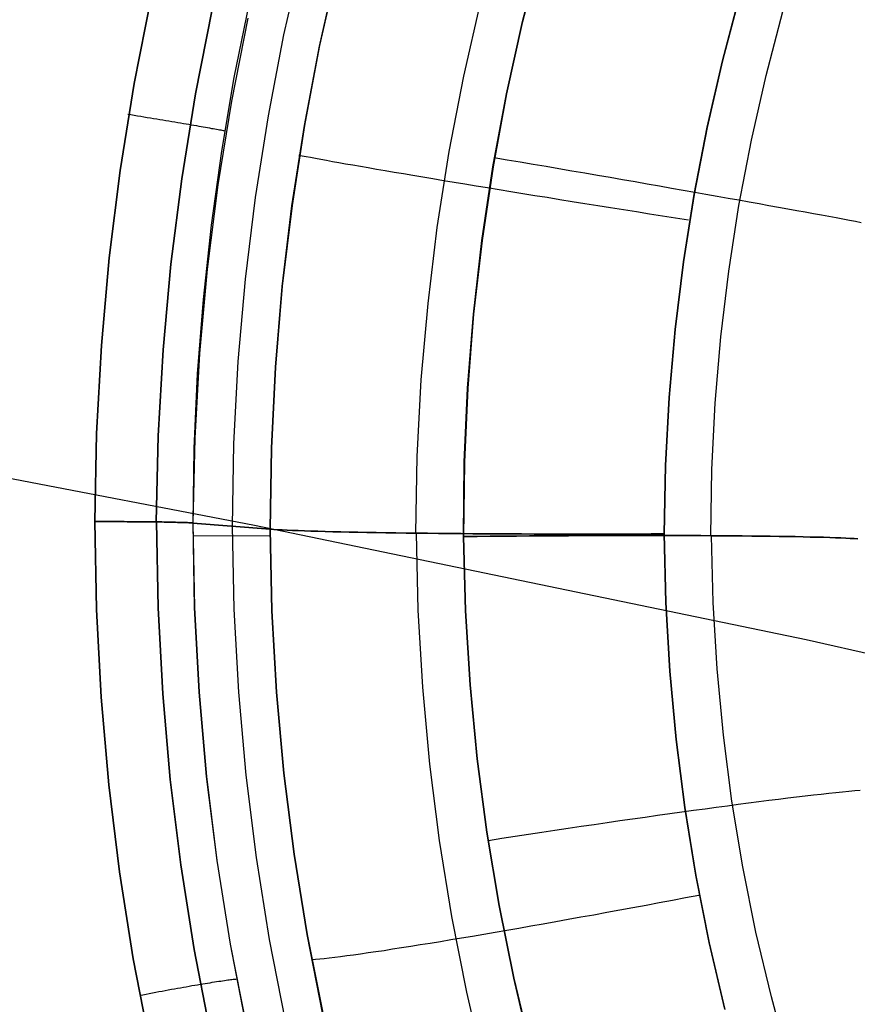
# Model space of a CAD drawing. Header units: millimetres. Extents: x -273 to 273, y -240 to 302.
# Tile 228 of 256: x 122 to 130, y 147 to 157. Entities that reach past the tile are written whole.
import ezdxf

# ---------------------------------------------------------------- set-up
doc = ezdxf.new("R2010")
doc.units = ezdxf.units.MM
doc.header["$MEASUREMENT"] = 0
doc.layers.add('IGES level 1', color=7, linetype='Continuous', true_color=0x3e413d)
doc.layers.add('IGES level 2', color=7, linetype='Continuous', true_color=0x008000)

msp = doc.modelspace()

# ---------------------------------------------------------------- linework, layer by layer
at = {"layer": 'IGES level 1'}
for p, q in [((126.913, 157.481, 415.18), (127.106, 158.227, 415.175)), ((126.917, 157.481, 415.181), (127.11, 158.227, 415.175)), ((124.625, 158.174, 406.81), (124.434, 157.34, 406.818)), ((124.806, 157.225, 405.358), (124.992, 158.046, 405.351)), ((124.993, 158.05, 405.351), (124.807, 157.229, 405.358)), ((122.884, 156.835, 409.069), (123.061, 157.731, 409.058)), ((123.061, 157.731, 409.058), (122.884, 156.835, 409.069)), ((128.987, 157.073, 402.396), (129.169, 157.758, 402.391)), ((129.169, 157.756, 402.391), (128.987, 157.072, 402.396)), ((123.52, 156.728, 408.883), (123.693, 157.604, 408.871)), ((123.693, 157.604, 408.871), (123.52, 156.728, 408.883)), ((123.921, 156.897, 408.346), (124.075, 157.656, 408.339)), ((126.303, 156.912, 403.148), (126.48, 157.688, 403.141)), ((124.064, 157.515, 408.319), (123.893, 156.652, 408.33)), ((129.439, 156.918, 414.437), (129.614, 157.584, 414.431)), ((126.747, 156.729, 415.188), (126.913, 157.481, 415.18)), ((126.751, 156.728, 415.188), (126.917, 157.481, 415.181)), ((124.434, 157.34, 406.818), (124.272, 156.5, 406.828)), ((124.807, 157.229, 405.358), (124.649, 156.402, 405.367)), ((124.649, 156.399, 405.367), (124.806, 157.225, 405.358)), ((128.828, 156.383, 402.402), (128.987, 157.073, 402.396)), ((128.987, 157.072, 402.396), (128.828, 156.381, 402.402)), ((123.791, 156.134, 408.355), (123.921, 156.897, 408.346)), ((126.152, 156.13, 403.158), (126.303, 156.912, 403.148)), ((129.287, 156.247, 414.444), (129.439, 156.918, 414.437)), ((122.739, 155.933, 409.083), (122.884, 156.835, 409.069)), ((122.884, 156.835, 409.069), (122.739, 155.933, 409.083)), ((123.377, 155.847, 408.896), (123.52, 156.728, 408.883)), ((123.52, 156.728, 408.883), (123.377, 155.847, 408.896)), ((126.606, 155.971, 415.198), (126.747, 156.729, 415.188)), ((126.61, 155.971, 415.198), (126.751, 156.728, 415.188)), ((123.893, 156.652, 408.33), (123.752, 155.784, 408.344)), ((122.817, 156.518, 409.092), (122.85, 156.513, 409.093)), ((122.85, 156.513, 409.093), (122.884, 156.507, 409.093)), ((122.884, 156.507, 409.093), (122.917, 156.502, 409.093)), ((122.917, 156.502, 409.093), (122.951, 156.496, 409.09)), ((122.951, 156.496, 409.09), (122.985, 156.491, 409.087)), ((122.985, 156.491, 409.087), (123.018, 156.485, 409.083)), ((123.018, 156.485, 409.083), (123.051, 156.48, 409.077)), ((123.051, 156.48, 409.077), (123.084, 156.474, 409.07)), ((123.084, 156.474, 409.07), (123.117, 156.469, 409.062)), ((124.272, 156.5, 406.828), (124.139, 155.655, 406.84)), ((123.117, 156.469, 409.062), (123.149, 156.464, 409.053)), ((123.149, 156.464, 409.053), (123.181, 156.458, 409.043)), ((123.181, 156.458, 409.043), (123.213, 156.453, 409.032)), ((123.213, 156.453, 409.032), (123.244, 156.448, 409.02)), ((123.244, 156.448, 409.02), (123.275, 156.442, 409.006)), ((123.275, 156.442, 409.006), (123.306, 156.437, 408.992)), ((123.306, 156.437, 408.992), (123.336, 156.432, 408.976)), ((123.336, 156.432, 408.976), (123.365, 156.427, 408.96)), ((123.365, 156.427, 408.96), (123.394, 156.422, 408.942)), ((123.394, 156.422, 408.942), (123.422, 156.417, 408.924)), ((123.422, 156.417, 408.924), (123.45, 156.413, 408.904)), ((123.45, 156.413, 408.904), (123.477, 156.408, 408.884)), ((123.477, 156.408, 408.884), (123.503, 156.403, 408.863)), ((123.503, 156.403, 408.863), (123.529, 156.399, 408.84)), ((123.529, 156.399, 408.84), (123.553, 156.395, 408.817)), ((123.553, 156.395, 408.817), (123.577, 156.39, 408.793)), ((123.577, 156.39, 408.793), (123.6, 156.386, 408.768)), ((123.6, 156.386, 408.768), (123.623, 156.382, 408.743)), ((123.623, 156.382, 408.743), (123.644, 156.379, 408.716)), ((123.644, 156.379, 408.716), (123.665, 156.375, 408.689)), ((123.665, 156.375, 408.689), (123.684, 156.371, 408.661)), ((123.684, 156.371, 408.661), (123.703, 156.368, 408.633)), ((123.703, 156.368, 408.633), (123.721, 156.365, 408.604)), ((124.52, 155.567, 405.377), (124.649, 156.399, 405.367)), ((124.649, 156.402, 405.367), (124.521, 155.57, 405.377)), ((128.693, 155.688, 402.41), (128.828, 156.383, 402.402)), ((128.828, 156.381, 402.402), (128.693, 155.686, 402.41)), ((123.721, 156.365, 408.604), (123.737, 156.362, 408.574)), ((123.737, 156.362, 408.574), (123.753, 156.359, 408.544)), ((123.753, 156.359, 408.544), (123.767, 156.356, 408.513)), ((123.767, 156.356, 408.513), (123.781, 156.354, 408.482)), ((123.781, 156.354, 408.482), (123.794, 156.351, 408.45)), ((123.794, 156.351, 408.45), (123.805, 156.349, 408.418)), ((123.805, 156.349, 408.418), (123.815, 156.347, 408.385)), ((123.815, 156.347, 408.385), (123.824, 156.345, 408.352)), ((129.158, 155.57, 414.453), (129.287, 156.247, 414.444)), ((123.684, 155.366, 408.365), (123.791, 156.134, 408.355)), ((124.627, 156.083, 405.251), (124.59, 156.091, 405.382)), ((124.668, 156.075, 405.121), (124.627, 156.083, 405.251)), ((124.714, 156.067, 404.992), (124.668, 156.075, 405.121)), ((124.764, 156.057, 404.865), (124.714, 156.067, 404.992)), ((126.028, 155.344, 403.17), (126.152, 156.13, 403.158)), ((126.618, 156.069, 415.211), (126.753, 156.046, 415.216)), ((124.819, 156.047, 404.74), (124.764, 156.057, 404.865)), ((124.877, 156.037, 404.617), (124.819, 156.047, 404.74)), ((124.94, 156.025, 404.496), (124.877, 156.037, 404.617)), ((125.007, 156.013, 404.377), (124.94, 156.025, 404.496)), ((125.077, 156.001, 404.26), (125.007, 156.013, 404.377)), ((125.152, 155.988, 404.146), (125.077, 156.001, 404.26)), ((125.23, 155.974, 404.035), (125.152, 155.988, 404.146)), ((125.312, 155.96, 403.927), (125.23, 155.974, 404.035)), ((125.398, 155.945, 403.821), (125.312, 155.96, 403.927)), ((126.492, 155.209, 415.209), (126.606, 155.971, 415.198)), ((126.496, 155.209, 415.209), (126.61, 155.971, 415.198)), ((126.753, 156.046, 415.216), (126.887, 156.023, 415.217)), ((126.887, 156.023, 415.217), (127.022, 156, 415.214)), ((127.022, 156, 415.214), (127.157, 155.977, 415.205)), ((127.157, 155.977, 415.205), (127.291, 155.954, 415.192)), ((122.625, 155.027, 409.099), (122.739, 155.933, 409.083)), ((122.739, 155.933, 409.083), (122.625, 155.027, 409.099)), ((125.487, 155.93, 403.719), (125.398, 155.945, 403.821)), ((125.58, 155.914, 403.619), (125.487, 155.93, 403.719)), ((125.676, 155.898, 403.523), (125.58, 155.914, 403.619)), ((125.775, 155.881, 403.43), (125.676, 155.898, 403.523)), ((125.878, 155.864, 403.341), (125.775, 155.881, 403.43)), ((125.983, 155.846, 403.256), (125.878, 155.864, 403.341)), ((127.291, 155.954, 415.192), (127.425, 155.931, 415.175)), ((127.425, 155.931, 415.175), (127.558, 155.908, 415.153)), ((127.558, 155.908, 415.153), (127.69, 155.885, 415.126)), ((127.69, 155.885, 415.126), (127.821, 155.863, 415.094)), ((127.821, 155.863, 415.094), (127.951, 155.84, 415.058)), ((123.264, 154.961, 408.912), (123.377, 155.847, 408.896)), ((123.377, 155.847, 408.896), (123.264, 154.961, 408.912)), ((123.752, 155.784, 408.344), (123.642, 154.911, 408.36)), ((126.091, 155.828, 403.174), (125.983, 155.846, 403.256)), ((126.202, 155.81, 403.095), (126.091, 155.828, 403.174)), ((126.315, 155.791, 403.021), (126.202, 155.81, 403.095)), ((126.431, 155.772, 402.951), (126.315, 155.791, 403.021)), ((126.549, 155.753, 402.885), (126.431, 155.772, 402.951)), ((127.951, 155.84, 415.058), (128.08, 155.818, 415.018)), ((128.08, 155.818, 415.018), (128.207, 155.796, 414.973)), ((128.207, 155.796, 414.973), (128.333, 155.774, 414.924)), ((128.333, 155.774, 414.924), (128.457, 155.752, 414.87)), ((124.139, 155.655, 406.84), (124.035, 154.806, 406.854)), ((126.669, 155.733, 402.823), (126.549, 155.753, 402.885)), ((126.792, 155.713, 402.765), (126.669, 155.733, 402.823)), ((126.916, 155.693, 402.711), (126.792, 155.713, 402.765)), ((127.042, 155.672, 402.662), (126.916, 155.693, 402.711)), ((127.169, 155.652, 402.617), (127.042, 155.672, 402.662)), ((128.457, 155.752, 414.87), (128.579, 155.731, 414.812)), ((128.579, 155.731, 414.812), (128.699, 155.709, 414.75)), ((128.583, 154.988, 402.42), (128.693, 155.688, 402.41)), ((128.693, 155.686, 402.41), (128.583, 154.987, 402.42)), ((128.699, 155.709, 414.75), (128.816, 155.689, 414.684)), ((128.816, 155.689, 414.684), (128.932, 155.668, 414.614)), ((128.932, 155.668, 414.614), (129.045, 155.648, 414.539)), ((124.521, 155.57, 405.377), (124.42, 154.734, 405.389)), ((124.42, 154.732, 405.389), (124.52, 155.567, 405.377)), ((127.298, 155.631, 402.577), (127.169, 155.652, 402.617)), ((127.429, 155.61, 402.541), (127.298, 155.631, 402.577)), ((127.56, 155.589, 402.509), (127.429, 155.61, 402.541)), ((127.693, 155.568, 402.482), (127.56, 155.589, 402.509)), ((127.826, 155.546, 402.46), (127.693, 155.568, 402.482)), ((129.045, 155.648, 414.539), (129.156, 155.629, 414.461)), ((129.052, 154.89, 414.464), (129.158, 155.57, 414.453)), ((129.156, 155.629, 414.461), (129.263, 155.609, 414.379)), ((129.263, 155.609, 414.379), (129.368, 155.591, 414.294)), ((129.368, 155.591, 414.294), (129.47, 155.572, 414.204)), ((129.47, 155.572, 414.204), (129.569, 155.554, 414.112)), ((129.569, 155.554, 414.112), (129.665, 155.537, 414.016)), ((127.96, 155.525, 402.443), (127.826, 155.546, 402.46)), ((128.094, 155.504, 402.43), (127.96, 155.525, 402.443)), ((128.229, 155.482, 402.421), (128.094, 155.504, 402.43)), ((128.364, 155.461, 402.418), (128.229, 155.482, 402.421)), ((128.499, 155.439, 402.419), (128.364, 155.461, 402.418)), ((129.665, 155.537, 414.016), (129.758, 155.52, 413.916)), ((129.758, 155.52, 413.916), (129.847, 155.504, 413.814)), ((129.847, 155.504, 413.814), (129.932, 155.488, 413.708)), ((129.932, 155.488, 413.708), (130.014, 155.473, 413.6)), ((130.014, 155.473, 413.6), (130.092, 155.459, 413.489)), ((130.092, 155.459, 413.489), (130.167, 155.445, 413.375)), ((123.601, 154.596, 408.377), (123.684, 155.366, 408.365)), ((128.634, 155.418, 402.424), (128.499, 155.439, 402.419)), ((130.167, 155.445, 413.375), (130.237, 155.431, 413.258)), ((130.237, 155.431, 413.258), (130.304, 155.419, 413.14)), ((130.304, 155.419, 413.14), (130.367, 155.407, 413.018)), ((130.367, 155.407, 413.018), (130.425, 155.396, 412.895)), ((125.932, 154.555, 403.183), (126.028, 155.344, 403.17)), ((126.404, 154.444, 415.222), (126.492, 155.209, 415.209)), ((126.408, 154.444, 415.223), (126.496, 155.209, 415.209)), ((122.543, 154.117, 409.117), (122.625, 155.027, 409.099)), ((122.625, 155.027, 409.099), (122.543, 154.117, 409.117)), ((123.183, 154.072, 408.93), (123.264, 154.961, 408.912)), ((123.264, 154.961, 408.912), (123.183, 154.072, 408.93)), ((128.496, 154.285, 402.432), (128.583, 154.988, 402.42)), ((128.583, 154.987, 402.42), (128.496, 154.284, 402.432)), ((123.642, 154.911, 408.36), (123.562, 154.035, 408.378)), ((128.97, 154.207, 414.476), (129.052, 154.89, 414.464)), ((124.035, 154.806, 406.854), (123.96, 153.954, 406.869)), ((124.42, 154.734, 405.389), (124.349, 153.895, 405.402)), ((124.349, 153.894, 405.402), (124.42, 154.732, 405.389)), ((123.541, 153.824, 408.39), (123.601, 154.596, 408.377)), ((125.862, 153.762, 403.198), (125.932, 154.555, 403.183)), ((126.343, 153.676, 415.238), (126.404, 154.444, 415.222)), ((126.347, 153.676, 415.238), (126.408, 154.444, 415.223)), ((128.434, 153.58, 402.445), (128.496, 154.285, 402.432)), ((128.496, 154.284, 402.432), (128.434, 153.579, 402.445)), ((128.912, 153.521, 414.491), (128.97, 154.207, 414.476)), ((122.492, 153.205, 409.137), (122.543, 154.117, 409.117)), ((122.543, 154.117, 409.117), (122.492, 153.205, 409.137)), ((123.132, 153.181, 408.95), (123.183, 154.072, 408.93)), ((123.183, 154.072, 408.93), (123.132, 153.181, 408.95)), ((123.562, 154.035, 408.378), (123.512, 153.157, 408.398)), ((123.96, 153.954, 406.869), (123.915, 153.099, 406.887)), ((123.506, 153.051, 408.404), (123.541, 153.824, 408.39)), ((124.349, 153.895, 405.402), (124.307, 153.054, 405.417)), ((124.307, 153.054, 405.417), (124.349, 153.894, 405.402)), ((125.821, 152.967, 403.215), (125.862, 153.762, 403.198)), ((126.308, 152.907, 415.254), (126.343, 153.676, 415.238)), ((126.313, 152.907, 415.255), (126.347, 153.676, 415.238)), ((128.396, 152.872, 402.46), (128.434, 153.58, 402.445)), ((128.434, 153.579, 402.445), (128.396, 152.872, 402.46)), ((128.877, 152.833, 414.507), (128.912, 153.521, 414.491)), ((122.474, 152.292, 409.16), (122.492, 153.205, 409.137)), ((122.492, 153.205, 409.137), (122.474, 152.292, 409.16)), ((123.113, 152.288, 408.972), (123.132, 153.181, 408.95)), ((123.132, 153.181, 408.95), (123.113, 152.288, 408.972)), ((123.512, 153.157, 408.398), (123.493, 152.277, 408.42)), ((123.915, 153.099, 406.887), (123.899, 152.244, 406.906)), ((123.494, 152.277, 408.42), (123.506, 153.051, 408.404)), ((124.294, 152.212, 405.434), (124.307, 153.054, 405.417)), ((124.307, 153.054, 405.417), (124.294, 152.212, 405.434)), ((125.806, 152.172, 403.234), (125.821, 152.967, 403.215)), ((126.3, 152.137, 415.273), (126.308, 152.907, 415.254)), ((126.305, 152.137, 415.273), (126.313, 152.907, 415.255)), ((128.396, 152.872, 402.46), (128.383, 152.164, 402.476)), ((128.383, 152.164, 402.476), (128.396, 152.872, 402.46)), ((128.866, 152.145, 414.525), (128.877, 152.833, 414.507)), ((122.491, 151.381, 409.174), (122.474, 152.292, 409.16)), ((122.474, 152.292, 409.16), (122.508, 152.292, 409.161)), ((122.474, 152.292, 409.16), (122.491, 151.381, 409.174)), ((122.508, 152.292, 409.161), (122.474, 152.292, 409.16)), ((122.508, 152.292, 409.161), (122.541, 152.292, 409.161)), ((122.542, 152.292, 409.161), (122.508, 152.292, 409.161)), ((122.541, 152.292, 409.161), (122.575, 152.292, 409.16)), ((122.576, 152.292, 409.16), (122.542, 152.292, 409.161)), ((122.575, 152.292, 409.16), (122.609, 152.292, 409.158)), ((122.61, 152.292, 409.158), (122.576, 152.292, 409.16)), ((122.609, 152.292, 409.158), (122.643, 152.292, 409.155)), ((122.644, 152.292, 409.154), (122.61, 152.292, 409.158)), ((122.643, 152.292, 409.155), (122.677, 152.292, 409.15)), ((122.677, 152.292, 409.15), (122.644, 152.292, 409.154)), ((122.677, 152.292, 409.15), (122.71, 152.292, 409.144)), ((122.711, 152.292, 409.144), (122.677, 152.292, 409.15)), ((122.71, 152.292, 409.144), (122.744, 152.292, 409.138)), ((122.744, 152.292, 409.137), (122.711, 152.292, 409.144)), ((122.744, 152.292, 409.138), (122.777, 152.292, 409.13)), ((122.778, 152.292, 409.129), (122.744, 152.292, 409.137)), ((122.777, 152.292, 409.13), (122.809, 152.291, 409.121)), ((122.81, 152.291, 409.12), (122.778, 152.292, 409.129)), ((122.809, 152.291, 409.121), (122.842, 152.291, 409.111)), ((122.843, 152.291, 409.11), (122.81, 152.291, 409.12)), ((122.842, 152.291, 409.111), (122.874, 152.291, 409.099)), ((122.875, 152.291, 409.099), (122.843, 152.291, 409.11)), ((122.874, 152.291, 409.099), (122.906, 152.291, 409.087)), ((122.907, 152.291, 409.086), (122.875, 152.291, 409.099)), ((122.906, 152.291, 409.087), (122.937, 152.291, 409.074)), ((122.938, 152.29, 409.073), (122.907, 152.291, 409.086)), ((122.937, 152.291, 409.074), (122.968, 152.29, 409.059)), ((122.969, 152.29, 409.059), (122.938, 152.29, 409.073)), ((122.968, 152.29, 409.059), (122.998, 152.29, 409.044)), ((122.999, 152.29, 409.043), (122.969, 152.29, 409.059)), ((122.998, 152.29, 409.044), (123.027, 152.29, 409.027)), ((123.029, 152.29, 409.026), (122.999, 152.29, 409.043)), ((123.027, 152.29, 409.027), (123.057, 152.289, 409.01)), ((123.058, 152.289, 409.009), (123.029, 152.29, 409.026)), ((123.057, 152.289, 409.01), (123.085, 152.289, 408.992)), ((123.087, 152.289, 408.99), (123.058, 152.289, 409.009)), ((123.085, 152.289, 408.992), (123.113, 152.288, 408.972)), ((123.115, 152.288, 408.971), (123.087, 152.289, 408.99)), ((123.113, 152.288, 408.972), (123.14, 152.288, 408.952)), ((123.131, 151.397, 408.985), (123.115, 152.288, 408.971)), ((123.115, 152.288, 408.971), (123.131, 151.397, 408.985)), ((123.142, 152.288, 408.95), (123.115, 152.288, 408.971)), ((123.14, 152.288, 408.952), (123.167, 152.288, 408.93)), ((123.169, 152.288, 408.929), (123.142, 152.288, 408.95)), ((123.167, 152.288, 408.93), (123.193, 152.287, 408.908)), ((123.194, 152.287, 408.907), (123.169, 152.288, 408.929)), ((123.193, 152.287, 408.908), (123.218, 152.287, 408.885)), ((123.219, 152.287, 408.883), (123.194, 152.287, 408.907)), ((123.218, 152.287, 408.885), (123.242, 152.286, 408.861)), ((123.244, 152.286, 408.86), (123.219, 152.287, 408.883)), ((123.242, 152.286, 408.861), (123.266, 152.286, 408.836)), ((123.267, 152.286, 408.835), (123.244, 152.286, 408.86)), ((123.266, 152.286, 408.836), (123.288, 152.285, 408.81)), ((123.289, 152.285, 408.809), (123.267, 152.286, 408.835)), ((123.288, 152.285, 408.81), (123.31, 152.285, 408.784)), ((123.311, 152.285, 408.783), (123.289, 152.285, 408.809)), ((123.31, 152.285, 408.784), (123.331, 152.284, 408.757)), ((123.332, 152.284, 408.756), (123.311, 152.285, 408.783)), ((123.331, 152.284, 408.757), (123.351, 152.284, 408.729)), ((123.352, 152.284, 408.728), (123.332, 152.284, 408.756)), ((123.351, 152.284, 408.729), (123.37, 152.283, 408.701)), ((123.37, 152.283, 408.7), (123.352, 152.284, 408.728)), ((123.37, 152.283, 408.701), (123.388, 152.282, 408.671)), ((123.388, 152.282, 408.671), (123.37, 152.283, 408.7)), ((123.388, 152.282, 408.671), (123.405, 152.282, 408.642)), ((123.405, 152.282, 408.641), (123.388, 152.282, 408.671)), ((123.405, 152.282, 408.642), (123.421, 152.281, 408.612)), ((123.421, 152.281, 408.611), (123.405, 152.282, 408.641)), ((123.421, 152.281, 408.612), (123.436, 152.281, 408.581)), ((123.436, 152.281, 408.58), (123.421, 152.281, 408.611)), ((123.436, 152.281, 408.581), (123.449, 152.28, 408.549)), ((123.449, 152.28, 408.549), (123.436, 152.281, 408.58)), ((123.449, 152.28, 408.549), (123.462, 152.279, 408.518)), ((123.462, 152.279, 408.517), (123.449, 152.28, 408.549)), ((123.462, 152.279, 408.518), (123.474, 152.279, 408.486)), ((123.474, 152.279, 408.485), (123.462, 152.279, 408.517)), ((123.474, 152.279, 408.486), (123.484, 152.278, 408.453)), ((123.484, 152.278, 408.453), (123.474, 152.279, 408.485)), ((123.484, 152.278, 408.453), (123.494, 152.277, 408.42)), ((123.494, 152.277, 408.42), (123.484, 152.278, 408.453)), ((124.294, 152.212, 405.434), (123.493, 152.277, 408.42)), ((123.493, 152.277, 408.42), (123.51, 151.399, 408.434)), ((123.493, 152.277, 408.42), (124.294, 152.212, 405.434)), ((123.51, 151.399, 408.434), (123.494, 152.277, 408.42)), ((123.899, 152.244, 406.906), (123.917, 151.382, 406.919)), ((124.312, 151.367, 405.446), (124.294, 152.212, 405.434)), ((124.294, 152.212, 405.434), (124.332, 152.21, 405.303)), ((124.294, 152.212, 405.434), (124.313, 151.367, 405.446)), ((124.332, 152.21, 405.303), (124.294, 152.212, 405.434)), ((124.332, 152.21, 405.303), (124.374, 152.207, 405.173)), ((124.374, 152.207, 405.173), (124.332, 152.21, 405.303)), ((124.374, 152.207, 405.173), (124.42, 152.205, 405.045)), ((124.42, 152.205, 405.045), (124.374, 152.207, 405.173)), ((124.42, 152.205, 405.045), (124.471, 152.202, 404.918)), ((124.471, 152.202, 404.918), (124.42, 152.205, 405.045)), ((124.471, 152.202, 404.918), (124.526, 152.2, 404.793)), ((124.526, 152.2, 404.793), (124.471, 152.202, 404.918)), ((124.526, 152.2, 404.793), (124.585, 152.198, 404.67)), ((124.585, 152.198, 404.67), (124.526, 152.2, 404.793)), ((124.585, 152.198, 404.67), (124.649, 152.195, 404.549)), ((124.649, 152.195, 404.549), (124.585, 152.198, 404.67)), ((124.649, 152.195, 404.549), (124.716, 152.193, 404.431)), ((124.716, 152.193, 404.431), (124.649, 152.195, 404.549)), ((124.716, 152.193, 404.431), (124.788, 152.191, 404.314)), ((124.788, 152.191, 404.314), (124.716, 152.193, 404.431)), ((124.788, 152.191, 404.314), (124.864, 152.189, 404.201)), ((124.864, 152.189, 404.201), (124.788, 152.191, 404.314)), ((124.864, 152.189, 404.201), (124.943, 152.187, 404.09)), ((124.943, 152.187, 404.09), (124.864, 152.189, 404.201)), ((124.943, 152.187, 404.09), (125.026, 152.185, 403.981)), ((125.026, 152.185, 403.981), (124.943, 152.187, 404.09)), ((125.026, 152.185, 403.981), (125.113, 152.183, 403.876)), ((125.113, 152.183, 403.876), (125.026, 152.185, 403.981)), ((125.113, 152.183, 403.876), (125.203, 152.181, 403.773)), ((125.203, 152.181, 403.773), (125.113, 152.183, 403.876)), ((125.203, 152.181, 403.773), (125.297, 152.179, 403.674)), ((125.297, 152.179, 403.674), (125.203, 152.181, 403.773)), ((124.294, 152.144, 405.435), (123.494, 152.139, 408.423)), ((125.297, 152.179, 403.674), (125.394, 152.178, 403.578)), ((125.394, 152.178, 403.578), (125.297, 152.179, 403.674)), ((125.394, 152.178, 403.578), (125.494, 152.176, 403.486)), ((125.494, 152.176, 403.486), (125.394, 152.178, 403.578)), ((125.494, 152.176, 403.486), (125.597, 152.175, 403.396)), ((125.598, 152.175, 403.396), (125.494, 152.176, 403.486)), ((125.597, 152.175, 403.396), (125.704, 152.173, 403.311)), ((125.704, 152.173, 403.311), (125.598, 152.175, 403.396)), ((125.704, 152.173, 403.311), (125.813, 152.172, 403.229)), ((125.813, 152.172, 403.229), (125.704, 152.173, 403.311)), ((125.813, 152.172, 403.229), (125.925, 152.171, 403.151)), ((125.925, 152.171, 403.151), (125.813, 152.172, 403.229)), ((125.831, 151.372, 403.242), (125.813, 152.172, 403.229)), ((125.925, 152.171, 403.151), (126.04, 152.169, 403.077)), ((126.04, 152.169, 403.077), (125.925, 152.171, 403.151)), ((126.04, 152.169, 403.077), (126.157, 152.168, 403.006)), ((126.157, 152.168, 403.006), (126.04, 152.169, 403.077)), ((126.157, 152.168, 403.006), (126.276, 152.167, 402.94)), ((126.276, 152.167, 402.94), (126.157, 152.168, 403.006)), ((126.276, 152.167, 402.94), (126.398, 152.166, 402.878)), ((126.398, 152.166, 402.878), (126.276, 152.167, 402.94)), ((126.321, 151.367, 415.286), (126.3, 152.137, 415.273)), ((126.441, 152.138, 415.279), (126.305, 152.137, 415.273)), ((126.305, 152.137, 415.273), (126.441, 152.138, 415.279)), ((126.325, 151.367, 415.286), (126.305, 152.137, 415.273)), ((126.398, 152.166, 402.878), (126.521, 152.166, 402.82)), ((126.521, 152.166, 402.82), (126.398, 152.166, 402.878)), ((126.578, 152.139, 415.279), (126.441, 152.138, 415.279)), ((126.441, 152.138, 415.279), (126.578, 152.139, 415.279)), ((126.521, 152.166, 402.82), (126.647, 152.165, 402.766)), ((126.647, 152.165, 402.766), (126.521, 152.166, 402.82)), ((126.714, 152.14, 415.275), (126.578, 152.139, 415.279)), ((126.578, 152.139, 415.279), (126.714, 152.14, 415.275)), ((126.647, 152.165, 402.766), (126.774, 152.164, 402.717)), ((126.774, 152.164, 402.717), (126.647, 152.165, 402.766)), ((126.85, 152.142, 415.267), (126.714, 152.14, 415.275)), ((126.714, 152.14, 415.275), (126.85, 152.142, 415.267)), ((126.774, 152.164, 402.717), (126.903, 152.164, 402.672)), ((126.903, 152.164, 402.672), (126.774, 152.164, 402.717)), ((126.986, 152.143, 415.253), (126.85, 152.142, 415.267)), ((126.85, 152.142, 415.267), (126.986, 152.143, 415.253)), ((126.903, 152.164, 402.672), (127.033, 152.163, 402.631)), ((127.033, 152.163, 402.631), (126.903, 152.164, 402.672)), ((127.121, 152.144, 415.235), (126.986, 152.143, 415.253)), ((126.986, 152.143, 415.253), (127.121, 152.144, 415.235)), ((127.033, 152.163, 402.631), (127.165, 152.163, 402.595)), ((127.165, 152.163, 402.595), (127.033, 152.163, 402.631)), ((127.256, 152.144, 415.213), (127.121, 152.144, 415.235)), ((127.121, 152.144, 415.235), (127.256, 152.144, 415.213)), ((127.165, 152.163, 402.595), (127.298, 152.163, 402.564)), ((127.298, 152.163, 402.564), (127.165, 152.163, 402.595)), ((127.39, 152.145, 415.186), (127.256, 152.144, 415.213)), ((127.256, 152.144, 415.213), (127.39, 152.145, 415.186)), ((127.298, 152.163, 402.564), (127.431, 152.163, 402.537)), ((127.431, 152.163, 402.537), (127.298, 152.163, 402.564)), ((127.523, 152.146, 415.154), (127.39, 152.145, 415.186)), ((127.39, 152.145, 415.186), (127.523, 152.146, 415.154)), ((127.431, 152.163, 402.537), (127.566, 152.163, 402.514)), ((127.566, 152.163, 402.514), (127.431, 152.163, 402.537)), ((127.654, 152.146, 415.118), (127.523, 152.146, 415.154)), ((127.523, 152.146, 415.154), (127.654, 152.146, 415.118)), ((127.566, 152.163, 402.514), (127.701, 152.163, 402.496)), ((127.701, 152.163, 402.496), (127.566, 152.163, 402.514)), ((127.784, 152.147, 415.077), (127.654, 152.146, 415.118)), ((127.654, 152.146, 415.118), (127.784, 152.147, 415.077)), ((127.701, 152.163, 402.496), (127.837, 152.163, 402.483)), ((127.837, 152.163, 402.483), (127.701, 152.163, 402.496)), ((127.913, 152.147, 415.032), (127.784, 152.147, 415.077)), ((127.784, 152.147, 415.077), (127.913, 152.147, 415.032)), ((127.837, 152.163, 402.483), (127.974, 152.163, 402.474)), ((127.974, 152.163, 402.474), (127.837, 152.163, 402.483)), ((128.04, 152.147, 414.983), (127.913, 152.147, 415.032)), ((127.913, 152.147, 415.032), (128.04, 152.147, 414.983)), ((127.974, 152.163, 402.474), (128.11, 152.163, 402.47)), ((128.11, 152.163, 402.47), (127.974, 152.163, 402.474)), ((128.166, 152.147, 414.929), (128.04, 152.147, 414.983)), ((128.04, 152.147, 414.983), (128.166, 152.147, 414.929)), ((128.11, 152.163, 402.47), (128.247, 152.164, 402.471)), ((128.247, 152.164, 402.471), (128.11, 152.163, 402.47)), ((128.289, 152.147, 414.871), (128.166, 152.147, 414.929)), ((128.166, 152.147, 414.929), (128.289, 152.147, 414.871)), ((128.247, 152.164, 402.471), (128.383, 152.164, 402.476)), ((128.383, 152.164, 402.476), (128.247, 152.164, 402.471)), ((128.411, 152.147, 414.809), (128.289, 152.147, 414.871)), ((128.289, 152.147, 414.871), (128.411, 152.147, 414.809)), ((128.383, 152.164, 402.476), (128.399, 151.452, 402.489)), ((128.399, 151.452, 402.489), (128.383, 152.164, 402.476)), ((128.53, 152.147, 414.743), (128.411, 152.147, 414.809)), ((128.411, 152.147, 414.809), (128.53, 152.147, 414.743)), ((128.647, 152.146, 414.672), (128.53, 152.147, 414.743)), ((128.53, 152.147, 414.743), (128.647, 152.146, 414.672)), ((128.762, 152.146, 414.598), (128.647, 152.146, 414.672)), ((128.647, 152.146, 414.672), (128.762, 152.146, 414.598)), ((128.874, 152.145, 414.52), (128.762, 152.146, 414.598)), ((128.762, 152.146, 414.598), (128.874, 152.145, 414.52)), ((128.983, 152.145, 414.438), (128.874, 152.145, 414.52)), ((128.874, 152.145, 414.52), (128.983, 152.145, 414.438)), ((128.891, 151.453, 414.533), (128.874, 152.143, 414.52)), ((129.089, 152.144, 414.353), (128.983, 152.145, 414.438)), ((128.983, 152.145, 414.438), (129.089, 152.144, 414.353)), ((129.192, 152.143, 414.263), (129.089, 152.144, 414.353)), ((129.089, 152.144, 414.353), (129.192, 152.143, 414.264)), ((129.293, 152.142, 414.171), (129.192, 152.143, 414.263)), ((129.192, 152.143, 414.264), (129.293, 152.142, 414.171)), ((129.39, 152.141, 414.075), (129.293, 152.142, 414.171)), ((129.293, 152.142, 414.171), (129.39, 152.141, 414.075)), ((129.483, 152.14, 413.976), (129.39, 152.141, 414.075)), ((129.39, 152.141, 414.075), (129.483, 152.14, 413.976)), ((129.574, 152.138, 413.873), (129.483, 152.14, 413.976)), ((129.483, 152.14, 413.976), (129.574, 152.138, 413.873)), ((129.66, 152.137, 413.768), (129.574, 152.138, 413.873)), ((129.574, 152.138, 413.873), (129.66, 152.137, 413.768)), ((129.743, 152.136, 413.66), (129.66, 152.137, 413.768)), ((129.66, 152.137, 413.768), (129.743, 152.136, 413.66)), ((129.823, 152.134, 413.549), (129.743, 152.136, 413.66)), ((129.743, 152.136, 413.66), (129.823, 152.134, 413.549)), ((129.898, 152.132, 413.435), (129.823, 152.134, 413.549)), ((129.823, 152.134, 413.549), (129.898, 152.132, 413.435)), ((129.97, 152.131, 413.319), (129.898, 152.132, 413.435)), ((129.898, 152.132, 413.435), (129.97, 152.131, 413.319)), ((130.037, 152.129, 413.2), (129.97, 152.131, 413.319)), ((129.97, 152.131, 413.319), (130.037, 152.129, 413.2)), ((130.101, 152.127, 413.079), (130.037, 152.129, 413.2)), ((130.037, 152.129, 413.2), (130.101, 152.127, 413.079)), ((130.16, 152.125, 412.957), (130.101, 152.127, 413.079)), ((130.101, 152.127, 413.079), (130.16, 152.125, 412.957)), ((130.215, 152.123, 412.832), (130.16, 152.125, 412.957)), ((130.16, 152.125, 412.957), (130.215, 152.123, 412.832)), ((130.266, 152.121, 412.705), (130.215, 152.123, 412.832)), ((130.215, 152.123, 412.832), (130.266, 152.121, 412.705)), ((130.312, 152.118, 412.577), (130.266, 152.121, 412.705)), ((130.266, 152.121, 412.705), (130.312, 152.118, 412.577)), ((130.354, 152.116, 412.447), (130.312, 152.118, 412.577)), ((130.312, 152.118, 412.577), (130.355, 152.116, 412.447)), ((130.392, 152.114, 412.316), (130.354, 152.116, 412.447)), ((130.355, 152.116, 412.447), (130.392, 152.114, 412.316)), ((122.539, 150.47, 409.19), (122.491, 151.381, 409.174)), ((122.491, 151.381, 409.174), (122.539, 150.47, 409.19)), ((123.179, 150.506, 409.001), (123.131, 151.397, 408.985)), ((123.131, 151.397, 408.985), (123.179, 150.506, 409.001)), ((123.51, 151.399, 408.434), (123.557, 150.522, 408.45)), ((123.557, 150.522, 408.45), (123.51, 151.399, 408.434)), ((123.917, 151.382, 406.919), (123.964, 150.522, 406.934)), ((124.36, 150.523, 405.459), (124.312, 151.367, 405.446)), ((124.313, 151.367, 405.446), (124.36, 150.523, 405.459)), ((125.877, 150.574, 403.257), (125.831, 151.372, 403.242)), ((126.368, 150.598, 415.301), (126.321, 151.367, 415.286)), ((126.372, 150.598, 415.301), (126.325, 151.367, 415.286)), ((128.399, 151.452, 402.489), (128.44, 150.741, 402.502)), ((128.44, 150.742, 402.502), (128.399, 151.452, 402.489)), ((128.932, 150.764, 414.548), (128.891, 151.453, 414.533)), ((128.998, 150.076, 414.565), (128.932, 150.764, 414.548)), ((128.506, 150.033, 402.517), (128.44, 150.742, 402.502)), ((128.44, 150.741, 402.502), (128.506, 150.032, 402.517)), ((125.95, 149.777, 403.274), (125.877, 150.574, 403.257)), ((126.442, 149.832, 415.317), (126.368, 150.598, 415.301)), ((126.446, 149.832, 415.317), (126.372, 150.598, 415.301)), ((122.619, 149.562, 409.208), (122.539, 150.47, 409.19)), ((122.539, 150.47, 409.19), (122.619, 149.562, 409.208)), ((123.257, 149.618, 409.019), (123.179, 150.506, 409.001)), ((123.179, 150.506, 409.001), (123.257, 149.618, 409.019)), ((123.557, 150.522, 408.45), (123.635, 149.647, 408.469)), ((123.635, 149.647, 408.469), (123.557, 150.522, 408.45)), ((123.964, 150.522, 406.934), (124.041, 149.663, 406.951)), ((124.437, 149.681, 405.474), (124.36, 150.523, 405.459)), ((124.36, 150.523, 405.459), (124.437, 149.681, 405.474)), ((129.086, 149.391, 414.583), (128.998, 150.076, 414.565)), ((128.596, 149.326, 402.534), (128.506, 150.033, 402.517)), ((128.506, 150.032, 402.517), (128.596, 149.325, 402.534)), ((126.542, 149.069, 415.335), (126.442, 149.832, 415.317)), ((126.546, 149.069, 415.335), (126.446, 149.832, 415.317)), ((126.051, 148.984, 403.292), (125.95, 149.777, 403.274)), ((123.635, 149.647, 408.469), (123.742, 148.776, 408.489)), ((123.743, 148.776, 408.489), (123.635, 149.647, 408.469)), ((124.041, 149.663, 406.951), (124.148, 148.808, 406.97)), ((124.543, 148.842, 405.491), (124.437, 149.681, 405.474)), ((124.437, 149.681, 405.474), (124.543, 148.842, 405.491)), ((122.731, 148.658, 409.228), (122.619, 149.562, 409.208)), ((122.619, 149.562, 409.208), (122.731, 148.658, 409.228)), ((123.366, 148.733, 409.039), (123.257, 149.618, 409.019)), ((123.257, 149.618, 409.019), (123.366, 148.733, 409.039)), ((129.568, 149.413, 414.186), (129.664, 149.425, 414.086)), ((129.664, 149.425, 414.086), (129.757, 149.436, 413.982)), ((129.757, 149.436, 413.982), (129.846, 149.447, 413.875)), ((129.846, 149.447, 413.875), (129.931, 149.457, 413.765)), ((129.931, 149.457, 413.765), (130.013, 149.466, 413.652)), ((130.013, 149.466, 413.652), (130.09, 149.475, 413.537)), ((130.09, 149.475, 413.537), (130.164, 149.482, 413.418)), ((130.164, 149.482, 413.418), (130.234, 149.49, 413.298)), ((130.234, 149.49, 413.298), (130.299, 149.496, 413.174)), ((130.299, 149.496, 413.174), (130.36, 149.502, 413.049)), ((130.36, 149.502, 413.049), (130.417, 149.507, 412.921)), ((128.71, 148.624, 402.553), (128.596, 149.326, 402.534)), ((128.596, 149.325, 402.534), (128.711, 148.622, 402.553)), ((128.806, 149.314, 414.786), (128.923, 149.329, 414.712)), ((128.923, 149.329, 414.712), (129.038, 149.345, 414.634)), ((129.038, 149.345, 414.634), (129.15, 149.36, 414.552)), ((129.199, 148.71, 414.603), (129.086, 149.391, 414.583)), ((129.15, 149.36, 414.552), (129.259, 149.374, 414.466)), ((129.259, 149.374, 414.466), (129.365, 149.388, 414.376)), ((129.365, 149.388, 414.376), (129.468, 149.401, 414.283)), ((129.468, 149.401, 414.283), (129.568, 149.413, 414.186)), ((128.055, 149.209, 415.139), (128.185, 149.227, 415.092)), ((128.185, 149.227, 415.092), (128.313, 149.245, 415.039)), ((128.313, 149.245, 415.039), (128.44, 149.263, 414.983)), ((128.44, 149.263, 414.983), (128.564, 149.28, 414.921)), ((128.564, 149.28, 414.921), (128.686, 149.297, 414.856)), ((128.686, 149.297, 414.856), (128.806, 149.314, 414.786)), ((127.386, 149.111, 415.308), (127.522, 149.131, 415.284)), ((127.522, 149.131, 415.284), (127.657, 149.151, 415.255)), ((127.657, 149.151, 415.255), (127.791, 149.17, 415.221)), ((127.791, 149.17, 415.221), (127.924, 149.19, 415.182)), ((127.924, 149.19, 415.182), (128.055, 149.209, 415.139)), ((126.669, 148.309, 415.355), (126.542, 149.069, 415.335)), ((126.673, 148.309, 415.355), (126.546, 149.069, 415.335)), ((126.698, 149.007, 415.357), (126.836, 149.028, 415.357)), ((126.836, 149.028, 415.357), (126.974, 149.049, 415.352)), ((126.974, 149.049, 415.352), (127.112, 149.07, 415.342)), ((127.112, 149.07, 415.342), (127.249, 149.09, 415.327)), ((127.249, 149.09, 415.327), (127.386, 149.111, 415.308)), ((126.179, 148.195, 403.313), (126.051, 148.984, 403.292)), ((126.56, 148.985, 415.352), (126.698, 149.007, 415.357)), ((124.678, 148.008, 405.509), (124.543, 148.842, 405.491)), ((124.543, 148.842, 405.491), (124.679, 148.008, 405.509)), ((123.506, 147.853, 409.062), (123.366, 148.733, 409.039)), ((123.366, 148.733, 409.039), (123.506, 147.853, 409.062)), ((123.742, 148.776, 408.489), (123.88, 147.909, 408.511)), ((123.881, 147.909, 408.511), (123.743, 148.776, 408.489)), ((124.148, 148.808, 406.97), (124.285, 147.958, 406.99)), ((129.335, 148.034, 414.625), (129.199, 148.71, 414.603)), ((122.874, 147.758, 409.25), (122.731, 148.658, 409.228)), ((122.731, 148.658, 409.228), (122.874, 147.758, 409.25)), ((128.849, 147.925, 402.572), (128.71, 148.624, 402.553)), ((128.711, 148.622, 402.553), (128.85, 147.924, 402.573)), ((128.742, 148.415, 402.573), (128.605, 148.389, 402.568)), ((126.822, 147.555, 415.376), (126.669, 148.309, 415.355)), ((126.826, 147.555, 415.376), (126.673, 148.309, 415.355)), ((128.194, 148.311, 402.583), (128.058, 148.286, 402.598)), ((128.331, 148.337, 402.573), (128.194, 148.311, 402.583)), ((128.468, 148.363, 402.568), (128.331, 148.337, 402.573)), ((128.605, 148.389, 402.568), (128.468, 148.363, 402.568)), ((127.653, 148.211, 402.671), (127.519, 148.187, 402.704)), ((127.787, 148.236, 402.642), (127.653, 148.211, 402.671)), ((127.922, 148.261, 402.617), (127.787, 148.236, 402.642)), ((128.058, 148.286, 402.598), (127.922, 148.261, 402.617)), ((126.334, 147.411, 403.334), (126.179, 148.195, 403.313)), ((127.128, 148.117, 402.834), (127, 148.094, 402.886)), ((127.257, 148.14, 402.786), (127.128, 148.117, 402.834)), ((127.387, 148.163, 402.743), (127.257, 148.14, 402.786)), ((127.519, 148.187, 402.704), (127.387, 148.163, 402.743)), ((124.842, 147.178, 405.529), (124.678, 148.008, 405.509)), ((124.679, 148.008, 405.509), (124.843, 147.178, 405.529)), ((126.511, 148.009, 403.139), (126.394, 147.989, 403.213)), ((126.63, 148.03, 403.07), (126.511, 148.009, 403.139)), ((126.751, 148.051, 403.004), (126.63, 148.03, 403.07)), ((126.875, 148.072, 402.943), (126.751, 148.051, 403.004)), ((127, 148.094, 402.886), (126.875, 148.072, 402.943)), ((129.495, 147.362, 414.648), (129.335, 148.034, 414.625)), ((123.88, 147.909, 408.511), (124.049, 147.047, 408.535)), ((124.049, 147.047, 408.535), (123.881, 147.909, 408.511)), ((124.285, 147.958, 406.99), (124.451, 147.112, 407.012)), ((125.852, 147.9, 403.642), (125.753, 147.884, 403.739)), ((125.955, 147.916, 403.549), (125.852, 147.9, 403.642)), ((126.06, 147.934, 403.459), (125.955, 147.916, 403.549)), ((126.169, 147.952, 403.373), (126.06, 147.934, 403.459)), ((126.28, 147.97, 403.291), (126.169, 147.952, 403.373)), ((126.394, 147.989, 403.213), (126.28, 147.97, 403.291)), ((129.012, 147.233, 402.594), (128.849, 147.925, 402.572)), ((128.85, 147.924, 402.573), (129.013, 147.231, 402.594)), ((123.676, 146.978, 409.086), (123.506, 147.853, 409.062)), ((123.506, 147.853, 409.062), (123.676, 146.978, 409.086)), ((125.16, 147.795, 404.507), (125.09, 147.786, 404.627)), ((125.233, 147.806, 404.388), (125.16, 147.795, 404.507)), ((125.31, 147.817, 404.273), (125.233, 147.806, 404.388)), ((125.391, 147.829, 404.16), (125.31, 147.817, 404.273)), ((125.476, 147.841, 404.05), (125.391, 147.829, 404.16)), ((125.565, 147.855, 403.943), (125.476, 147.841, 404.05)), ((125.657, 147.869, 403.839), (125.565, 147.855, 403.943)), ((125.753, 147.884, 403.739), (125.657, 147.869, 403.839)), ((123.048, 146.863, 409.274), (122.874, 147.758, 409.25)), ((122.874, 147.758, 409.25), (123.048, 146.863, 409.274)), ((124.765, 147.748, 405.396), (124.726, 147.745, 405.53)), ((124.808, 147.752, 405.264), (124.765, 147.748, 405.396)), ((124.856, 147.757, 405.133), (124.808, 147.752, 405.264)), ((124.908, 147.763, 405.003), (124.856, 147.757, 405.133)), ((124.964, 147.77, 404.876), (124.908, 147.763, 405.003)), ((125.025, 147.777, 404.751), (124.964, 147.77, 404.876)), ((125.09, 147.786, 404.627), (125.025, 147.777, 404.751)), ((123.483, 147.478, 409.152), (123.512, 147.483, 409.134)), ((123.512, 147.483, 409.134), (123.539, 147.487, 409.116)), ((123.539, 147.487, 409.116), (123.567, 147.492, 409.096)), ((123.567, 147.492, 409.096), (123.594, 147.497, 409.076)), ((123.594, 147.497, 409.076), (123.62, 147.501, 409.054)), ((123.62, 147.501, 409.054), (123.645, 147.505, 409.032)), ((123.645, 147.505, 409.032), (123.67, 147.509, 409.009)), ((123.67, 147.509, 409.009), (123.694, 147.513, 408.985)), ((123.694, 147.513, 408.985), (123.717, 147.517, 408.96)), ((123.717, 147.517, 408.96), (123.739, 147.52, 408.935)), ((123.739, 147.52, 408.935), (123.761, 147.523, 408.908)), ((123.761, 147.523, 408.908), (123.781, 147.526, 408.881)), ((123.781, 147.526, 408.881), (123.801, 147.529, 408.854)), ((123.801, 147.529, 408.854), (123.819, 147.532, 408.825)), ((123.819, 147.532, 408.825), (123.837, 147.535, 408.796)), ((123.837, 147.535, 408.796), (123.854, 147.537, 408.767)), ((123.854, 147.537, 408.767), (123.87, 147.539, 408.736)), ((123.87, 147.539, 408.736), (123.884, 147.541, 408.706)), ((123.884, 147.541, 408.706), (123.898, 147.542, 408.675)), ((123.898, 147.542, 408.675), (123.911, 147.544, 408.643)), ((123.911, 147.544, 408.643), (123.922, 147.545, 408.611)), ((123.922, 147.545, 408.611), (123.933, 147.546, 408.579)), ((123.933, 147.546, 408.579), (123.942, 147.547, 408.546)), ((127, 146.806, 415.399), (126.822, 147.555, 415.376)), ((127.004, 146.806, 415.399), (126.826, 147.555, 415.376)), ((122.941, 147.378, 409.285), (122.974, 147.384, 409.286)), ((122.974, 147.384, 409.286), (123.007, 147.391, 409.286)), ((123.007, 147.391, 409.286), (123.04, 147.397, 409.285)), ((123.04, 147.397, 409.285), (123.074, 147.403, 409.283)), ((123.074, 147.403, 409.283), (123.107, 147.41, 409.279)), ((123.107, 147.41, 409.279), (123.14, 147.416, 409.275)), ((123.14, 147.416, 409.275), (123.172, 147.422, 409.269)), ((123.172, 147.422, 409.269), (123.205, 147.428, 409.262)), ((123.205, 147.428, 409.262), (123.237, 147.434, 409.254)), ((123.237, 147.434, 409.254), (123.269, 147.44, 409.245)), ((123.269, 147.44, 409.245), (123.301, 147.445, 409.235)), ((123.301, 147.445, 409.235), (123.333, 147.451, 409.224)), ((123.333, 147.451, 409.224), (123.364, 147.457, 409.211)), ((123.364, 147.457, 409.211), (123.394, 147.462, 409.198)), ((123.394, 147.462, 409.198), (123.424, 147.467, 409.183)), ((123.424, 147.467, 409.183), (123.454, 147.473, 409.168)), ((123.454, 147.473, 409.168), (123.483, 147.478, 409.152)), ((126.517, 146.632, 403.358), (126.334, 147.411, 403.334)), ((129.677, 146.696, 414.673), (129.495, 147.362, 414.648))]:
    msp.add_line(p, q, dxfattribs=at)
at = {"layer": 'IGES level 2', "color": 31, "true_color": 0xfabe47}
for p, q in [((124.133, 152.253, 503.807), (118.145, 153.396, 502.415)), ((129.855, 151.066, 505.238), (124.133, 152.253, 503.807)), ((135.298, 149.839, 506.698), (129.855, 151.066, 505.238))]:
    msp.add_line(p, q, dxfattribs=at)

doc.saveas('drawing.dxf')
